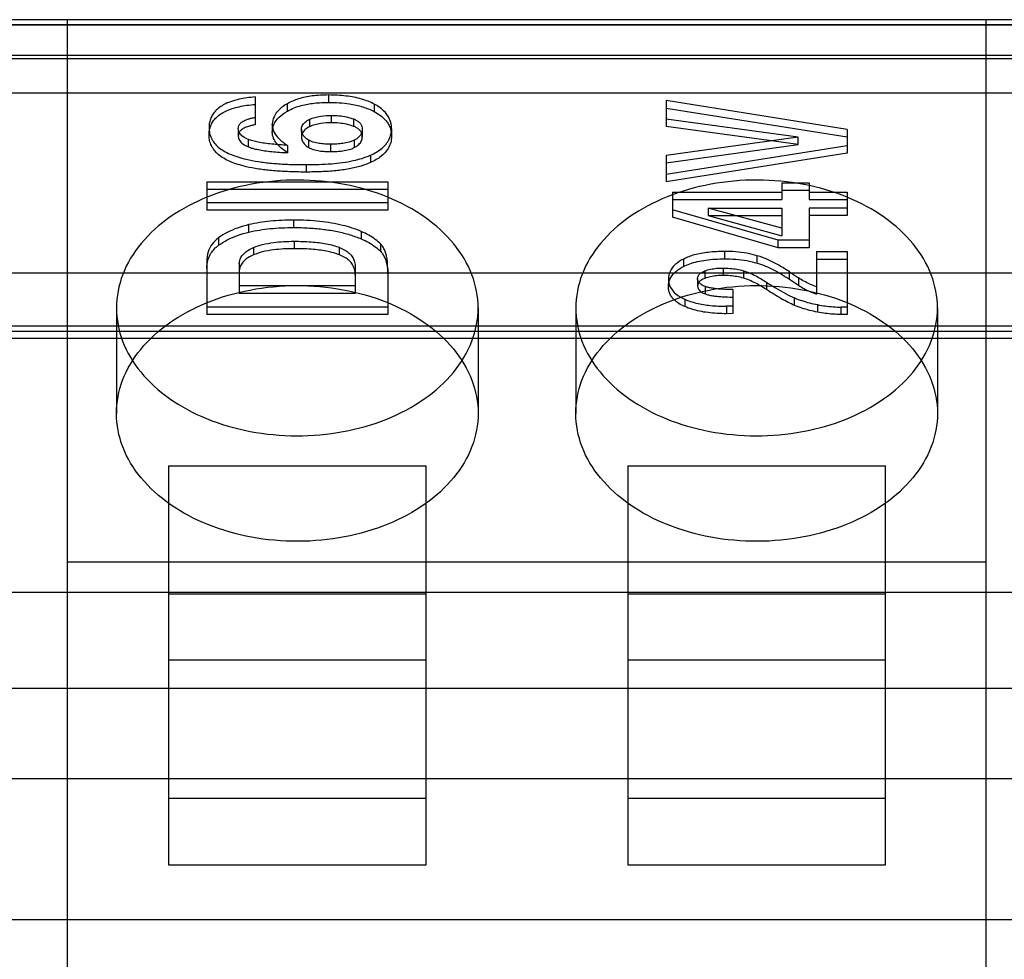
# Model space of a CAD drawing. Header units: millimetres. Extents: x 26 to 199, y 39 to 272.
# Tile 19 of 29: x 108 to 119, y 246 to 256. Entities that reach past the tile are written whole.
import ezdxf

# ---------------------------------------------------------------- set-up
doc = ezdxf.new("R2010")
doc.units = ezdxf.units.MM
doc.header["$LTSCALE"] = 20.161232
doc.layers.get('0').update_dxf_attribs({"linetype": 'CONTINUOUS'})

msp = doc.modelspace()

# ---------------------------------------------------------------- linework, layer by layer
at = {"color": 7, "linetype": 'Continuous'}
for p, q in [((152.614, 256.299), (73.334, 256.299)), ((73.334, 256.246), (152.614, 256.246)), ((152.614, 256.24), (73.334, 256.24)), ((108.894, 239.697), (108.894, 256.299)), ((119.054, 239.697), (119.054, 256.299)), ((179.169, 255.902), (69.961, 255.902)), ((73.334, 255.868), (152.614, 255.868)), ((73.334, 255.489), (152.614, 255.489)), ((111.78, 255.466), (111.78, 255.384)), ((110.969, 255.444), (110.969, 255.136)), ((111.325, 255.288), (111.325, 255.37)), ((112.285, 255.365), (112.285, 255.283)), ((115.514, 255.404), (115.514, 255.116)), ((117.514, 255.084), (115.514, 255.404)), ((115.514, 255.322), (117.514, 255.002)), ((111.158, 255.142), (111.158, 255.055)), ((111.158, 255.137), (111.158, 255.142)), ((111.571, 255.197), (111.571, 255.115)), ((111.812, 255.158), (111.812, 255.24)), ((112.057, 255.201), (112.057, 255.119)), ((116.974, 255.001), (115.514, 255.198)), ((110.459, 255.103), (110.459, 255.021)), ((110.782, 255.093), (110.782, 255.011)), ((111.481, 255.087), (111.481, 254.997)), ((112.153, 255.085), (112.153, 254.998)), ((112.476, 255.092), (112.476, 255.01)), ((116.974, 254.919), (115.514, 255.116)), ((117.514, 255.084), (117.514, 254.823)), ((110.893, 254.892), (110.893, 254.974)), ((111.481, 255.005), (111.481, 254.999)), ((111.56, 254.885), (111.56, 254.967)), ((111.805, 254.84), (111.805, 254.921)), ((112.064, 254.966), (112.064, 254.884)), ((116.974, 255.001), (115.514, 254.797)), ((115.514, 254.715), (116.974, 254.919)), ((116.974, 254.919), (116.974, 255.001)), ((111.325, 254.909), (111.325, 254.827)), ((117.514, 254.905), (115.514, 254.586)), ((117.514, 254.823), (115.514, 254.504)), ((112.244, 254.8), (112.244, 254.718)), ((115.514, 254.797), (115.514, 254.504)), ((111.533, 254.696), (111.533, 254.614)), ((110.434, 254.507), (110.434, 254.192)), ((110.434, 254.507), (112.434, 254.507)), ((112.434, 254.507), (112.434, 254.192)), ((116.793, 254.494), (116.793, 254.311)), ((116.793, 254.494), (117.097, 254.494)), ((117.097, 254.494), (117.097, 254.311)), ((110.434, 254.425), (112.434, 254.425)), ((115.582, 254.393), (115.582, 254.114)), ((115.582, 254.393), (116.793, 254.393)), ((116.793, 254.412), (117.097, 254.412)), ((117.097, 254.393), (117.514, 254.393)), ((117.514, 254.393), (117.514, 254.132)), ((112.434, 254.273), (110.434, 254.273)), ((115.582, 254.311), (116.793, 254.311)), ((117.097, 254.311), (117.514, 254.311)), ((112.434, 254.192), (110.434, 254.192)), ((116.754, 253.859), (115.582, 254.196)), ((115.98, 254.214), (115.98, 254.132)), ((116.793, 253.992), (115.98, 254.214)), ((115.98, 254.214), (116.793, 254.214)), ((116.793, 254.214), (116.793, 253.91)), ((117.097, 254.214), (117.097, 253.777)), ((117.514, 254.214), (117.097, 254.214)), ((111.394, 254.082), (111.394, 254)), ((116.754, 253.777), (115.582, 254.114)), ((115.98, 254.132), (116.793, 253.91)), ((115.98, 254.132), (116.793, 254.132)), ((117.514, 254.132), (117.097, 254.132)), ((110.899, 253.95), (110.899, 254.032)), ((112.142, 253.956), (112.142, 253.874)), ((110.564, 253.887), (110.564, 253.805)), ((111.401, 253.848), (111.401, 253.766)), ((116.754, 253.777), (116.754, 253.859)), ((117.097, 253.859), (116.754, 253.859)), ((110.951, 253.779), (110.951, 253.697)), ((111.902, 253.697), (111.902, 253.779)), ((112.357, 253.734), (112.357, 253.816)), ((116.159, 253.735), (116.159, 253.653)), ((117.097, 253.777), (116.754, 253.777)), ((117.175, 253.734), (117.175, 253.262)), ((117.175, 253.734), (117.514, 253.734)), ((117.514, 253.734), (117.514, 253.038)), ((110.434, 253.629), (110.434, 253.038)), ((115.704, 253.651), (115.704, 253.569)), ((116.521, 253.607), (116.521, 253.688)), ((117.175, 253.652), (117.514, 253.652)), ((110.792, 253.602), (110.793, 253.272)), ((112.076, 253.558), (112.076, 253.272)), ((112.434, 253.543), (112.434, 253.038)), ((115.941, 253.52), (115.941, 253.438)), ((116.143, 253.552), (116.143, 253.47)), ((116.368, 253.522), (116.368, 253.44)), ((116.876, 253.429), (116.876, 253.511)), ((116.876, 253.511), (116.976, 253.444)), ((179.738, 253.494), (68.931, 253.494)), ((115.539, 253.43), (115.539, 253.348)), ((115.862, 253.436), (115.862, 253.351)), ((116.625, 253.395), (116.625, 253.313)), ((116.876, 253.429), (116.976, 253.362)), ((116.976, 253.444), (116.976, 253.362)), ((112.076, 253.354), (110.793, 253.354)), ((115.947, 253.265), (115.947, 253.347)), ((116.25, 253.313), (116.25, 253.048)), ((112.076, 253.272), (110.793, 253.272)), ((115.719, 253.207), (115.719, 253.126)), ((116.934, 253.139), (116.934, 253.221)), ((109.434, 253.111), (109.434, 251.944)), ((112.434, 253.12), (110.434, 253.12)), ((113.434, 253.111), (113.434, 251.944)), ((114.514, 253.111), (114.514, 251.944)), ((116.25, 253.13), (116.182, 253.129)), ((116.182, 253.129), (116.182, 253.047)), ((117.188, 253.147), (117.188, 253.065)), ((117.45, 253.038), (117.45, 253.12)), ((117.514, 253.12), (117.45, 253.12)), ((118.514, 253.111), (118.514, 251.944)), ((112.434, 253.038), (110.434, 253.038)), ((116.25, 253.048), (116.182, 253.047)), ((117.514, 253.038), (117.45, 253.038)), ((152.614, 252.908), (73.334, 252.908)), ((152.614, 252.849), (73.334, 252.849)), ((73.334, 252.778), (152.614, 252.778)), ((110.009, 251.364), (110.009, 246.952)), ((110.009, 251.364), (112.859, 251.364)), ((112.859, 246.952), (112.859, 251.364)), ((115.089, 251.364), (115.089, 246.952)), ((115.089, 251.364), (117.939, 251.364)), ((117.939, 246.952), (117.939, 251.364)), ((108.894, 250.303), (119.054, 250.303)), ((73.334, 249.969), (144.454, 249.969)), ((110.009, 249.95), (112.859, 249.95)), ((115.089, 249.95), (117.939, 249.95)), ((112.859, 249.215), (110.009, 249.215)), ((117.939, 249.215), (115.089, 249.215)), ((179.874, 248.902), (44.874, 248.902)), ((180.028, 247.902), (69.72, 247.902)), ((112.859, 247.687), (110.009, 247.687)), ((117.939, 247.687), (115.089, 247.687)), ((110.009, 246.952), (112.859, 246.952)), ((115.089, 246.952), (117.939, 246.952)), ((152.614, 246.344), (73.334, 246.344))]:
    msp.add_line(p, q, dxfattribs=at)
for points, knots in [([(111.78, 255.466), (111.719, 255.466), (111.607, 255.46), (111.453, 255.429), (111.363, 255.392), (111.325, 255.37)], [0, 0, 0, 0, 0.384997, 0.719164, 1, 1, 1, 1]), ([(112.285, 255.365), (112.24, 255.388), (112.139, 255.427), (111.968, 255.46), (111.845, 255.466), (111.78, 255.466)], [0, 0, 0, 0, 0.289286, 0.623751, 1, 1, 1, 1]), ([(110.969, 255.444), (110.938, 255.442), (110.878, 255.435), (110.792, 255.42), (110.714, 255.399), (110.627, 255.366), (110.554, 255.319), (110.503, 255.26), (110.477, 255.212), (110.461, 255.159), (110.459, 255.122), (110.459, 255.103)], [0, 0, 0, 0, 0.136535, 0.265449, 0.385179, 0.494643, 0.676801, 0.757875, 0.835005, 0.91685, 1, 1, 1, 1]), ([(110.459, 255.021), (110.459, 255.04), (110.461, 255.077), (110.477, 255.13), (110.503, 255.178), (110.554, 255.237), (110.627, 255.284), (110.714, 255.317), (110.792, 255.338), (110.878, 255.353), (110.938, 255.36), (110.969, 255.362)], [0, 0, 0, 0, 0.08315, 0.164995, 0.242125, 0.323199, 0.505357, 0.614821, 0.734551, 0.863465, 1, 1, 1, 1]), ([(111.325, 255.37), (111.292, 255.352), (111.235, 255.311), (111.173, 255.232), (111.158, 255.171), (111.158, 255.142)], [0, 0, 0, 0, 0.381375, 0.708701, 1, 1, 1, 1]), ([(111.325, 255.288), (111.372, 255.315), (111.471, 255.353), (111.625, 255.379), (111.727, 255.384), (111.78, 255.384)], [0, 0, 0, 0, 0.350586, 0.662227, 1, 1, 1, 1]), ([(111.78, 255.384), (111.819, 255.384), (111.897, 255.382), (112.024, 255.368), (112.155, 255.339), (112.244, 255.304), (112.285, 255.283)], [0, 0, 0, 0, 0.228176, 0.446661, 0.73655, 1, 1, 1, 1]), ([(112.476, 255.092), (112.476, 255.129), (112.462, 255.204), (112.39, 255.3), (112.322, 255.345), (112.285, 255.365)], [0, 0, 0, 0, 0.313824, 0.636477, 1, 1, 1, 1]), ([(111.158, 255.055), (111.157, 255.084), (111.171, 255.147), (111.233, 255.228), (111.292, 255.269), (111.325, 255.288)], [0, 0, 0, 0, 0.291206, 0.61803, 1, 1, 1, 1]), ([(112.285, 255.283), (112.309, 255.27), (112.353, 255.243), (112.404, 255.197), (112.439, 255.151), (112.461, 255.106), (112.474, 255.058), (112.476, 255.026), (112.476, 255.01)], [0, 0, 0, 0, 0.230479, 0.437638, 0.585138, 0.725227, 0.862267, 1, 1, 1, 1]), ([(110.782, 255.094), (110.782, 255.106), (110.787, 255.129), (110.81, 255.16), (110.848, 255.185), (110.89, 255.2), (110.931, 255.211), (110.956, 255.216), (110.969, 255.218)], [0, 0, 0, 0, 0.139419, 0.288155, 0.4683, 0.688669, 0.838919, 1, 1, 1, 1]), ([(110.969, 255.136), (110.956, 255.134), (110.931, 255.129), (110.89, 255.118), (110.848, 255.103), (110.81, 255.078), (110.787, 255.047), (110.782, 255.024), (110.782, 255.012)], [0, 0, 0, 0, 0.161081, 0.311331, 0.5317, 0.711845, 0.860581, 1, 1, 1, 1]), ([(111.158, 255.137), (111.158, 255.111), (111.173, 255.052), (111.234, 254.974), (111.292, 254.931), (111.325, 254.909)], [0, 0, 0, 0, 0.271362, 0.596269, 1, 1, 1, 1]), ([(111.481, 255.083), (111.48, 255.097), (111.487, 255.129), (111.521, 255.169), (111.553, 255.188), (111.571, 255.197)], [0, 0, 0, 0, 0.285313, 0.611687, 1, 1, 1, 1]), ([(111.571, 255.197), (111.589, 255.205), (111.629, 255.22), (111.71, 255.237), (111.773, 255.24), (111.812, 255.24)], [0, 0, 0, 0, 0.241053, 0.517765, 1, 1, 1, 1]), ([(111.812, 255.158), (111.773, 255.158), (111.71, 255.155), (111.629, 255.138), (111.589, 255.124), (111.571, 255.115)], [0, 0, 0, 0, 0.482235, 0.758947, 1, 1, 1, 1]), ([(111.812, 255.24), (111.841, 255.241), (111.897, 255.238), (111.979, 255.225), (112.032, 255.21), (112.057, 255.201)], [0, 0, 0, 0, 0.344092, 0.680372, 1, 1, 1, 1]), ([(112.057, 255.119), (112.032, 255.128), (111.979, 255.144), (111.897, 255.156), (111.841, 255.159), (111.812, 255.158)], [0, 0, 0, 0, 0.319628, 0.655908, 1, 1, 1, 1]), ([(112.057, 255.201), (112.068, 255.196), (112.09, 255.186), (112.117, 255.167), (112.138, 255.144), (112.15, 255.116), (112.153, 255.096), (112.153, 255.085)], [0, 0, 0, 0, 0.231583, 0.437118, 0.624754, 0.801752, 1, 1, 1, 1]), ([(110.459, 255.103), (110.459, 255.083), (110.462, 255.044), (110.482, 254.987), (110.515, 254.935), (110.561, 254.887), (110.622, 254.845), (110.694, 254.809), (110.778, 254.779), (110.882, 254.75), (111.007, 254.727), (111.153, 254.71), (111.308, 254.699), (111.436, 254.696), (111.511, 254.696), (111.533, 254.696)], [0, 0, 0, 0, 0.047173, 0.094023, 0.142514, 0.194747, 0.252906, 0.317549, 0.388705, 0.465989, 0.575696, 0.693739, 0.81865, 0.948739, 1, 1, 1, 1]), ([(110.893, 254.974), (110.872, 254.982), (110.835, 255.001), (110.793, 255.042), (110.781, 255.078), (110.782, 255.094)], [0, 0, 0, 0, 0.39185, 0.718885, 1, 1, 1, 1]), ([(111.325, 254.827), (111.304, 254.84), (111.267, 254.867), (111.222, 254.909), (111.192, 254.948), (111.172, 254.983), (111.16, 255.019), (111.158, 255.043), (111.158, 255.055)], [0, 0, 0, 0, 0.248854, 0.473061, 0.617546, 0.751445, 0.877621, 1, 1, 1, 1]), ([(111.56, 254.967), (111.544, 254.977), (111.516, 254.997), (111.487, 255.038), (111.48, 255.068), (111.481, 255.083)], [0, 0, 0, 0, 0.380462, 0.707054, 1, 1, 1, 1]), ([(111.571, 255.115), (111.554, 255.107), (111.523, 255.088), (111.489, 255.05), (111.481, 255.02), (111.481, 255.005)], [0, 0, 0, 0, 0.387004, 0.714433, 1, 1, 1, 1]), ([(112.153, 255.003), (112.153, 255.014), (112.15, 255.034), (112.138, 255.062), (112.117, 255.085), (112.09, 255.105), (112.068, 255.115), (112.057, 255.119)], [0, 0, 0, 0, 0.198248, 0.375246, 0.562882, 0.768417, 1, 1, 1, 1]), ([(112.153, 255.085), (112.154, 255.07), (112.147, 255.038), (112.114, 254.997), (112.083, 254.976), (112.065, 254.967)], [0, 0, 0, 0, 0.285993, 0.609605, 1, 1, 1, 1]), ([(112.244, 254.8), (112.289, 254.821), (112.37, 254.867), (112.459, 254.969), (112.476, 255.053), (112.476, 255.092)], [0, 0, 0, 0, 0.379708, 0.700864, 1, 1, 1, 1]), ([(111.533, 254.614), (111.511, 254.614), (111.436, 254.614), (111.308, 254.618), (111.153, 254.628), (111.007, 254.645), (110.882, 254.668), (110.778, 254.697), (110.694, 254.727), (110.622, 254.763), (110.561, 254.805), (110.515, 254.853), (110.482, 254.905), (110.462, 254.962), (110.459, 255.001), (110.459, 255.021)], [0, 0, 0, 0, 0.051261, 0.18135, 0.306261, 0.424304, 0.534011, 0.611295, 0.682451, 0.747094, 0.805253, 0.857486, 0.905977, 0.952827, 1, 1, 1, 1]), ([(110.782, 255.012), (110.782, 254.996), (110.792, 254.961), (110.834, 254.92), (110.872, 254.9), (110.893, 254.892)], [0, 0, 0, 0, 0.278967, 0.606727, 1, 1, 1, 1]), ([(111.325, 254.909), (111.267, 254.912), (111.183, 254.919), (111.075, 254.931), (111.005, 254.943), (110.945, 254.956), (110.909, 254.968), (110.893, 254.974)], [0, 0, 0, 0, 0.39686, 0.577324, 0.740225, 0.884509, 1, 1, 1, 1]), ([(111.481, 254.999), (111.48, 254.984), (111.488, 254.954), (111.517, 254.915), (111.544, 254.895), (111.56, 254.885)], [0, 0, 0, 0, 0.302681, 0.625565, 1, 1, 1, 1]), ([(111.805, 254.921), (111.783, 254.921), (111.74, 254.923), (111.675, 254.929), (111.614, 254.942), (111.576, 254.958), (111.56, 254.967)], [0, 0, 0, 0, 0.264266, 0.50958, 0.77783, 1, 1, 1, 1]), ([(112.064, 254.966), (112.046, 254.957), (112.004, 254.942), (111.939, 254.929), (111.872, 254.923), (111.828, 254.921), (111.805, 254.921)], [0, 0, 0, 0, 0.231084, 0.502929, 0.743046, 1, 1, 1, 1]), ([(112.065, 254.885), (112.083, 254.894), (112.114, 254.915), (112.147, 254.956), (112.154, 254.988), (112.153, 255.003)], [0, 0, 0, 0, 0.390402, 0.714011, 1, 1, 1, 1]), ([(112.476, 255.01), (112.476, 254.986), (112.47, 254.939), (112.436, 254.858), (112.376, 254.796), (112.307, 254.749), (112.266, 254.728), (112.244, 254.718)], [0, 0, 0, 0, 0.179292, 0.361177, 0.652854, 0.818779, 1, 1, 1, 1]), ([(110.893, 254.892), (110.909, 254.886), (110.945, 254.874), (111.005, 254.861), (111.075, 254.849), (111.183, 254.837), (111.267, 254.83), (111.325, 254.827)], [0, 0, 0, 0, 0.115491, 0.259775, 0.422676, 0.60314, 1, 1, 1, 1]), ([(111.56, 254.885), (111.576, 254.876), (111.614, 254.86), (111.675, 254.847), (111.74, 254.841), (111.783, 254.84), (111.805, 254.84)], [0, 0, 0, 0, 0.22217, 0.49042, 0.735734, 1, 1, 1, 1]), ([(111.805, 254.84), (111.828, 254.84), (111.872, 254.841), (111.939, 254.847), (112.004, 254.86), (112.046, 254.875), (112.064, 254.884)], [0, 0, 0, 0, 0.256954, 0.497071, 0.768916, 1, 1, 1, 1]), ([(111.533, 254.696), (111.626, 254.696), (111.8, 254.701), (112.04, 254.731), (112.183, 254.773), (112.244, 254.8)], [0, 0, 0, 0, 0.386082, 0.724227, 1, 1, 1, 1]), ([(112.244, 254.718), (112.211, 254.703), (112.133, 254.675), (112.004, 254.646), (111.857, 254.626), (111.698, 254.616), (111.589, 254.614), (111.533, 254.614)], [0, 0, 0, 0, 0.151339, 0.339946, 0.546516, 0.767838, 1, 1, 1, 1]), ([(113.434, 253.111), (113.434, 253.235), (113.384, 253.494), (113.173, 253.842), (112.848, 254.133), (112.433, 254.354), (111.954, 254.493), (111.442, 254.541), (110.929, 254.495), (110.448, 254.359), (110.029, 254.14), (109.699, 253.847), (109.485, 253.496), (109.434, 253.236), (109.434, 253.111)], [0, 0, 0, 0, 0.069294, 0.142826, 0.222937, 0.309695, 0.402588, 0.49855, 0.594484, 0.687565, 0.775102, 0.85617, 0.930449, 1, 1, 1, 1]), ([(118.514, 253.111), (118.514, 253.235), (118.464, 253.494), (118.253, 253.842), (117.928, 254.133), (117.513, 254.354), (117.034, 254.493), (116.522, 254.541), (116.009, 254.495), (115.528, 254.359), (115.109, 254.14), (114.779, 253.847), (114.565, 253.496), (114.514, 253.236), (114.514, 253.111)], [0, 0, 0, 0, 0.069294, 0.142826, 0.222937, 0.309695, 0.402588, 0.49855, 0.594484, 0.687565, 0.775102, 0.85617, 0.930449, 1, 1, 1, 1]), ([(111.394, 254.082), (111.307, 254.082), (111.141, 254.075), (110.976, 254.05), (110.899, 254.032)], [0, 0, 0, 0, 0.52305, 1, 1, 1, 1]), ([(112.142, 253.956), (112.076, 253.985), (111.925, 254.033), (111.673, 254.074), (111.491, 254.082), (111.394, 254.082)], [0, 0, 0, 0, 0.283981, 0.618856, 1, 1, 1, 1]), ([(110.899, 254.032), (110.856, 254.022), (110.775, 253.998), (110.662, 253.95), (110.594, 253.909), (110.564, 253.887)], [0, 0, 0, 0, 0.35692, 0.691666, 1, 1, 1, 1]), ([(110.564, 253.805), (110.594, 253.827), (110.662, 253.868), (110.775, 253.916), (110.856, 253.94), (110.899, 253.95)], [0, 0, 0, 0, 0.308334, 0.64308, 1, 1, 1, 1]), ([(110.899, 253.95), (110.976, 253.968), (111.141, 253.993), (111.307, 254), (111.394, 254)], [0, 0, 0, 0, 0.47695, 1, 1, 1, 1]), ([(111.394, 254), (111.453, 254), (111.565, 253.997), (111.726, 253.982), (111.875, 253.958), (112.014, 253.923), (112.101, 253.892), (112.142, 253.874)], [0, 0, 0, 0, 0.2314, 0.439043, 0.637101, 0.824332, 1, 1, 1, 1]), ([(112.357, 253.816), (112.338, 253.835), (112.296, 253.871), (112.224, 253.918), (112.17, 253.944), (112.142, 253.956)], [0, 0, 0, 0, 0.308783, 0.642443, 1, 1, 1, 1]), ([(110.564, 253.887), (110.537, 253.867), (110.489, 253.821), (110.443, 253.73), (110.434, 253.663), (110.434, 253.629)], [0, 0, 0, 0, 0.335421, 0.661489, 1, 1, 1, 1]), ([(110.951, 253.779), (110.983, 253.793), (111.056, 253.816), (111.168, 253.836), (111.285, 253.846), (111.361, 253.848), (111.401, 253.848)], [0, 0, 0, 0, 0.228519, 0.49949, 0.741727, 1, 1, 1, 1]), ([(111.401, 253.848), (111.463, 253.848), (111.555, 253.845), (111.673, 253.834), (111.755, 253.821), (111.831, 253.804), (111.88, 253.788), (111.902, 253.779)], [0, 0, 0, 0, 0.368926, 0.539264, 0.697799, 0.858356, 1, 1, 1, 1]), ([(112.142, 253.874), (112.17, 253.862), (112.224, 253.836), (112.296, 253.789), (112.338, 253.753), (112.357, 253.734)], [0, 0, 0, 0, 0.357557, 0.691217, 1, 1, 1, 1]), ([(110.434, 253.548), (110.434, 253.558), (110.435, 253.579), (110.44, 253.618), (110.453, 253.665), (110.478, 253.717), (110.515, 253.765), (110.547, 253.792), (110.564, 253.805)], [0, 0, 0, 0, 0.105008, 0.208651, 0.397208, 0.587938, 0.786666, 1, 1, 1, 1]), ([(110.793, 253.599), (110.792, 253.623), (110.807, 253.675), (110.867, 253.737), (110.921, 253.766), (110.951, 253.779)], [0, 0, 0, 0, 0.28081, 0.608098, 1, 1, 1, 1]), ([(111.401, 253.766), (111.361, 253.766), (111.285, 253.764), (111.168, 253.754), (111.056, 253.734), (110.983, 253.711), (110.951, 253.697)], [0, 0, 0, 0, 0.258273, 0.50051, 0.771481, 1, 1, 1, 1]), ([(111.902, 253.697), (111.88, 253.706), (111.831, 253.722), (111.755, 253.739), (111.673, 253.752), (111.555, 253.764), (111.463, 253.766), (111.401, 253.766)], [0, 0, 0, 0, 0.141644, 0.302201, 0.460736, 0.631074, 1, 1, 1, 1]), ([(111.902, 253.779), (111.922, 253.771), (111.96, 253.753), (112.01, 253.718), (112.047, 253.674), (112.066, 253.629), (112.074, 253.59), (112.076, 253.569), (112.076, 253.558)], [0, 0, 0, 0, 0.218617, 0.414406, 0.603565, 0.786375, 0.892123, 1, 1, 1, 1]), ([(112.434, 253.543), (112.434, 253.562), (112.433, 253.6), (112.428, 253.653), (112.418, 253.701), (112.403, 253.745), (112.384, 253.784), (112.366, 253.806), (112.357, 253.816)], [0, 0, 0, 0, 0.199865, 0.38332, 0.552324, 0.709081, 0.857124, 1, 1, 1, 1]), ([(112.357, 253.734), (112.367, 253.723), (112.4, 253.68), (112.423, 253.607), (112.433, 253.526), (112.434, 253.483), (112.434, 253.461)], [0, 0, 0, 0, 0.157836, 0.556431, 0.773567, 1, 1, 1, 1]), ([(116.159, 253.735), (116.099, 253.735), (115.986, 253.73), (115.833, 253.704), (115.742, 253.671), (115.704, 253.651)], [0, 0, 0, 0, 0.386365, 0.72178, 1, 1, 1, 1]), ([(116.521, 253.688), (116.483, 253.699), (116.405, 253.718), (116.283, 253.733), (116.201, 253.736), (116.159, 253.735)], [0, 0, 0, 0, 0.324339, 0.659591, 1, 1, 1, 1]), ([(110.951, 253.697), (110.921, 253.685), (110.868, 253.656), (110.809, 253.595), (110.792, 253.544), (110.793, 253.521)], [0, 0, 0, 0, 0.391487, 0.719447, 1, 1, 1, 1]), ([(112.076, 253.476), (112.076, 253.487), (112.074, 253.508), (112.066, 253.547), (112.047, 253.592), (112.01, 253.636), (111.96, 253.671), (111.922, 253.689), (111.902, 253.697)], [0, 0, 0, 0, 0.107877, 0.213625, 0.396435, 0.585594, 0.781383, 1, 1, 1, 1]), ([(115.704, 253.651), (115.671, 253.634), (115.614, 253.598), (115.551, 253.52), (115.539, 253.459), (115.539, 253.43)], [0, 0, 0, 0, 0.377414, 0.699634, 1, 1, 1, 1]), ([(115.704, 253.569), (115.726, 253.581), (115.777, 253.602), (115.861, 253.626), (115.989, 253.648), (116.09, 253.653), (116.159, 253.653)], [0, 0, 0, 0, 0.16466, 0.354216, 0.557935, 1, 1, 1, 1]), ([(116.159, 253.653), (116.201, 253.654), (116.283, 253.651), (116.405, 253.636), (116.483, 253.618), (116.521, 253.607)], [0, 0, 0, 0, 0.340409, 0.675661, 1, 1, 1, 1]), ([(116.876, 253.511), (116.838, 253.536), (116.762, 253.583), (116.644, 253.645), (116.562, 253.676), (116.521, 253.688)], [0, 0, 0, 0, 0.343564, 0.678646, 1, 1, 1, 1]), ([(115.539, 253.348), (115.539, 253.366), (115.543, 253.401), (115.567, 253.46), (115.621, 253.521), (115.674, 253.554), (115.704, 253.569)], [0, 0, 0, 0, 0.179965, 0.362827, 0.655922, 1, 1, 1, 1]), ([(115.861, 253.435), (115.861, 253.447), (115.869, 253.472), (115.899, 253.501), (115.926, 253.514), (115.941, 253.52)], [0, 0, 0, 0, 0.288834, 0.612177, 1, 1, 1, 1]), ([(115.941, 253.52), (115.961, 253.528), (116.005, 253.54), (116.072, 253.551), (116.119, 253.552), (116.143, 253.552)], [0, 0, 0, 0, 0.319735, 0.65603, 1, 1, 1, 1]), ([(116.143, 253.552), (116.169, 253.552), (116.22, 253.55), (116.295, 253.54), (116.344, 253.529), (116.368, 253.522)], [0, 0, 0, 0, 0.340179, 0.675202, 1, 1, 1, 1]), ([(116.368, 253.522), (116.39, 253.516), (116.437, 253.499), (116.523, 253.458), (116.586, 253.42), (116.625, 253.395)], [0, 0, 0, 0, 0.24189, 0.513891, 1, 1, 1, 1]), ([(116.521, 253.607), (116.583, 253.588), (116.706, 253.535), (116.819, 253.466), (116.876, 253.429)], [0, 0, 0, 0, 0.48571, 1, 1, 1, 1]), ([(115.539, 253.43), (115.539, 253.4), (115.553, 253.336), (115.621, 253.257), (115.684, 253.223), (115.719, 253.207)], [0, 0, 0, 0, 0.299516, 0.620342, 1, 1, 1, 1]), ([(115.941, 253.438), (115.926, 253.432), (115.899, 253.419), (115.869, 253.389), (115.861, 253.364), (115.862, 253.353)], [0, 0, 0, 0, 0.394198, 0.721729, 1, 1, 1, 1]), ([(115.947, 253.347), (115.931, 253.353), (115.903, 253.366), (115.87, 253.396), (115.861, 253.422), (115.861, 253.435)], [0, 0, 0, 0, 0.390395, 0.714511, 1, 1, 1, 1]), ([(116.143, 253.47), (116.119, 253.47), (116.072, 253.469), (116.005, 253.458), (115.961, 253.446), (115.941, 253.438)], [0, 0, 0, 0, 0.34397, 0.680265, 1, 1, 1, 1]), ([(116.368, 253.44), (116.344, 253.447), (116.295, 253.458), (116.22, 253.468), (116.169, 253.47), (116.143, 253.47)], [0, 0, 0, 0, 0.324798, 0.659821, 1, 1, 1, 1]), ([(116.625, 253.313), (116.586, 253.338), (116.523, 253.376), (116.437, 253.417), (116.39, 253.434), (116.368, 253.44)], [0, 0, 0, 0, 0.486109, 0.75811, 1, 1, 1, 1]), ([(116.625, 253.395), (116.659, 253.372), (116.728, 253.329), (116.83, 253.269), (116.899, 253.235), (116.934, 253.221)], [0, 0, 0, 0, 0.346821, 0.684032, 1, 1, 1, 1]), ([(117.175, 253.344), (117.151, 253.353), (117.104, 253.372), (117.037, 253.406), (116.996, 253.431), (116.976, 253.444)], [0, 0, 0, 0, 0.347758, 0.68142, 1, 1, 1, 1]), ([(109.434, 251.944), (109.434, 252.068), (109.484, 252.327), (109.695, 252.675), (110.02, 252.967), (110.436, 253.187), (110.914, 253.326), (111.426, 253.374), (111.939, 253.329), (112.42, 253.193), (112.839, 252.973), (113.169, 252.68), (113.384, 252.329), (113.434, 252.069), (113.434, 251.944)], [0, 0, 0, 0, 0.069294, 0.142826, 0.222937, 0.309695, 0.402588, 0.49855, 0.594484, 0.687565, 0.775102, 0.85617, 0.930449, 1, 1, 1, 1]), ([(114.514, 251.944), (114.514, 252.068), (114.564, 252.327), (114.775, 252.675), (115.1, 252.967), (115.516, 253.187), (115.994, 253.326), (116.506, 253.374), (117.019, 253.329), (117.5, 253.193), (117.919, 252.973), (118.249, 252.68), (118.464, 252.329), (118.514, 252.069), (118.514, 251.944)], [0, 0, 0, 0, 0.069294, 0.142826, 0.222937, 0.309695, 0.402588, 0.49855, 0.594484, 0.687565, 0.775102, 0.85617, 0.930449, 1, 1, 1, 1]), ([(115.719, 253.126), (115.697, 253.135), (115.656, 253.156), (115.607, 253.193), (115.574, 253.231), (115.553, 253.268), (115.541, 253.308), (115.539, 253.335), (115.539, 253.348)], [0, 0, 0, 0, 0.238232, 0.450127, 0.596873, 0.734133, 0.86696, 1, 1, 1, 1]), ([(115.862, 253.353), (115.861, 253.341), (115.87, 253.314), (115.902, 253.284), (115.931, 253.271), (115.947, 253.265)], [0, 0, 0, 0, 0.276263, 0.602947, 1, 1, 1, 1]), ([(116.25, 253.313), (116.21, 253.314), (116.153, 253.315), (116.079, 253.321), (116.029, 253.327), (115.986, 253.335), (115.959, 253.343), (115.947, 253.347)], [0, 0, 0, 0, 0.387123, 0.564561, 0.726942, 0.876519, 1, 1, 1, 1]), ([(116.934, 253.139), (116.91, 253.149), (116.86, 253.172), (116.756, 253.229), (116.678, 253.278), (116.625, 253.313)], [0, 0, 0, 0, 0.220199, 0.464768, 1, 1, 1, 1]), ([(116.976, 253.362), (116.996, 253.349), (117.037, 253.324), (117.104, 253.29), (117.151, 253.271), (117.175, 253.262)], [0, 0, 0, 0, 0.318579, 0.652242, 1, 1, 1, 1]), ([(115.719, 253.207), (115.76, 253.189), (115.854, 253.159), (116.01, 253.134), (116.122, 253.129), (116.182, 253.129)], [0, 0, 0, 0, 0.285465, 0.620365, 1, 1, 1, 1]), ([(115.947, 253.265), (115.959, 253.261), (115.986, 253.253), (116.029, 253.245), (116.079, 253.239), (116.153, 253.233), (116.21, 253.232), (116.25, 253.231)], [0, 0, 0, 0, 0.123481, 0.273058, 0.435439, 0.612877, 1, 1, 1, 1]), ([(116.934, 253.221), (116.96, 253.21), (117.015, 253.19), (117.1, 253.165), (117.158, 253.152), (117.188, 253.147)], [0, 0, 0, 0, 0.32259, 0.65655, 1, 1, 1, 1]), ([(109.434, 253.111), (109.434, 252.986), (109.484, 252.728), (109.695, 252.38), (110.02, 252.088), (110.436, 251.867), (110.914, 251.729), (111.426, 251.681), (111.939, 251.726), (112.42, 251.862), (112.839, 252.082), (113.169, 252.375), (113.384, 252.725), (113.434, 252.986), (113.434, 253.111)], [0, 0, 0, 0, 0.069294, 0.142826, 0.222937, 0.309695, 0.402588, 0.49855, 0.594484, 0.687565, 0.775102, 0.85617, 0.930449, 1, 1, 1, 1]), ([(114.514, 253.111), (114.514, 252.986), (114.564, 252.728), (114.775, 252.38), (115.1, 252.088), (115.516, 251.867), (115.994, 251.729), (116.506, 251.681), (117.019, 251.726), (117.5, 251.862), (117.919, 252.082), (118.249, 252.375), (118.464, 252.725), (118.514, 252.986), (118.514, 253.111)], [0, 0, 0, 0, 0.069294, 0.142826, 0.222937, 0.309695, 0.402588, 0.49855, 0.594484, 0.687565, 0.775102, 0.85617, 0.930449, 1, 1, 1, 1]), ([(116.182, 253.047), (116.146, 253.047), (116.045, 253.05), (115.889, 253.068), (115.771, 253.103), (115.719, 253.126)], [0, 0, 0, 0, 0.231187, 0.637008, 1, 1, 1, 1]), ([(117.188, 253.065), (117.158, 253.07), (117.1, 253.083), (117.015, 253.108), (116.96, 253.128), (116.934, 253.139)], [0, 0, 0, 0, 0.34345, 0.67741, 1, 1, 1, 1]), ([(117.188, 253.147), (117.217, 253.141), (117.274, 253.131), (117.362, 253.123), (117.421, 253.12), (117.45, 253.12)], [0, 0, 0, 0, 0.328729, 0.662905, 1, 1, 1, 1]), ([(117.45, 253.038), (117.421, 253.038), (117.362, 253.041), (117.274, 253.05), (117.217, 253.059), (117.188, 253.065)], [0, 0, 0, 0, 0.337095, 0.671271, 1, 1, 1, 1]), ([(113.434, 251.944), (113.434, 251.82), (113.384, 251.561), (113.173, 251.213), (112.848, 250.921), (112.433, 250.7), (111.954, 250.562), (111.442, 250.514), (110.929, 250.559), (110.448, 250.695), (110.029, 250.915), (109.699, 251.208), (109.485, 251.559), (109.434, 251.819), (109.434, 251.944)], [0, 0, 0, 0, 0.069294, 0.142826, 0.222937, 0.309695, 0.402588, 0.49855, 0.594484, 0.687565, 0.775102, 0.85617, 0.930449, 1, 1, 1, 1]), ([(118.514, 251.944), (118.514, 251.82), (118.464, 251.561), (118.253, 251.213), (117.928, 250.921), (117.513, 250.7), (117.034, 250.562), (116.522, 250.514), (116.009, 250.559), (115.528, 250.695), (115.109, 250.915), (114.779, 251.208), (114.565, 251.559), (114.514, 251.819), (114.514, 251.944)], [0, 0, 0, 0, 0.069294, 0.142826, 0.222937, 0.309695, 0.402588, 0.49855, 0.594484, 0.687565, 0.775102, 0.85617, 0.930449, 1, 1, 1, 1])]:
    msp.add_open_spline(points, degree=3, knots=knots, dxfattribs=at)

doc.saveas('drawing.dxf')
